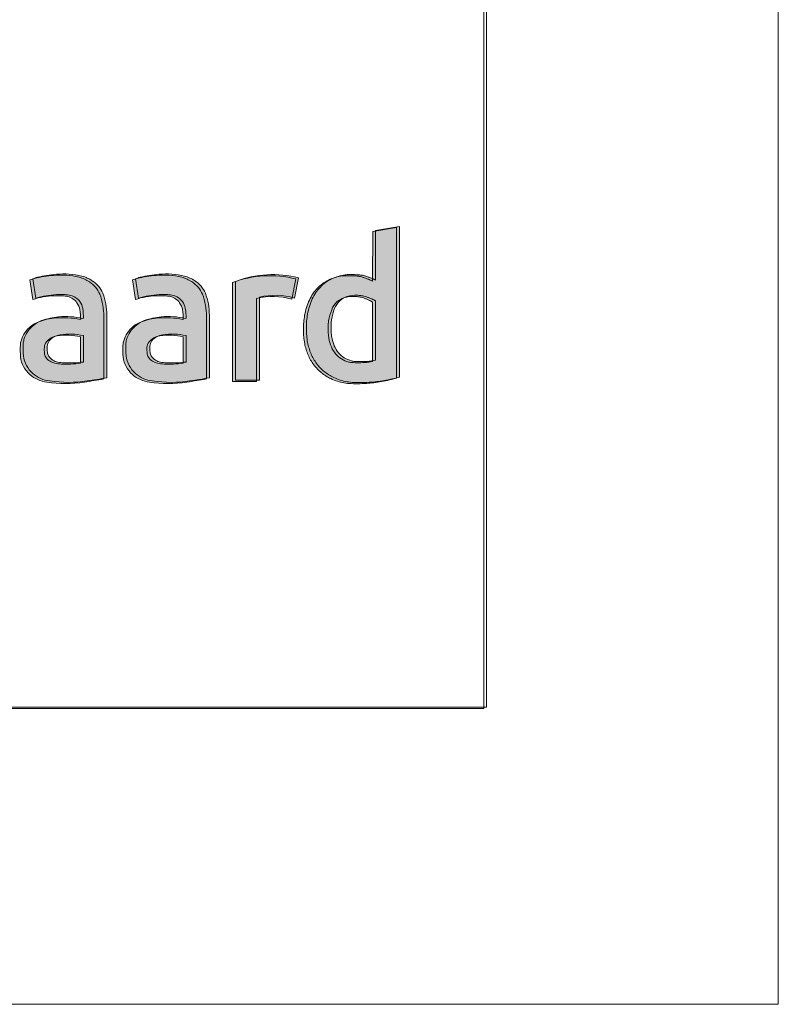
# Model space of a CAD drawing. Header units: inches. Extents: x 15 to 546804, y -66 to 267312.
# Tile 18 of 256: x 336493 to 340980, y 12 to 5833. Entities that reach past the tile are written whole.
import ezdxf

# ---------------------------------------------------------------- set-up
doc = ezdxf.new("R2010")
doc.units = ezdxf.units.IN
doc.header["$MEASUREMENT"] = 0
doc.layers.add('HVA - Contour lijnen', color=7, linetype='Continuous', lineweight=9)
doc.layers.add('Level 63', color=7, linetype='Continuous', lineweight=0)

msp = doc.modelspace()

# ---------------------------------------------------------------- hatches: boundary and pattern name
at = {"layer": 'Level 63', "linetype": 'Continuous', "lineweight": 0, "true_color": 0x001e5f}
h = msp.add_hatch(color=158, dxfattribs=at)
edge = h.paths.add_edge_path()
edge.add_line((338721.4886131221, 4604.075850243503), (338581.3267923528, 4580.449434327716))
edge.add_line((338581.3267923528, 4580.449434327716), (338580.2852673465, 4287.487478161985))
edge.add_line((338580.2852673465, 4287.487478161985), (338572.6875090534, 4291.333485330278))
edge.add_arc((338509.8128422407, 4167.125098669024), 139.2154698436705, 63.15132703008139, 68.5613353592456)
edge.add_arc((338336.6256581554, 3726.079764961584), 613.0453835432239, 68.56133727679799, 70.36107530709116)
edge.add_arc((338336.0051763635, 3724.33908718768), 614.8933435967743, 70.36113485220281, 72.21151913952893)
edge.add_arc((338450.0219001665, 4079.70380163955), 241.6857692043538, 72.21160957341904, 75.92794643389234)
edge.add_arc((338477.3937430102, 4188.901115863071), 129.1101447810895, 75.92794153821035, 85.09061052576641)
edge.add_arc((338432.0891918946, 3661.468458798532), 658.4849742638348, 85.09056274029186, 87.82985809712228)
edge.add_arc((338432.4218553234, 3670.252732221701), 649.6944040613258, 87.82983959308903, 90.66056551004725)
edge.add_arc((338427.1877592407, 4124.235243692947), 195.6817208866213, 90.66060057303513, 97.5800566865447)
edge.add_arc((338436.6613489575, 4053.046049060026), 267.4985039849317, 97.58008692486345, 115.8003927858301)
edge.add_arc((338420.5008645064, 4086.4751992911), 230.368067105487, 115.8004109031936, 136.1809426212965)
edge.add_arc((338437.643488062, 4070.025108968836), 254.126750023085, 136.180949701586, 155.4482324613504)
edge.add_arc((338549.187734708, 4019.069593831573), 376.7586524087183, 155.4482172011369, 169.7923638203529)
edge.add_arc((338572.174739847, 4014.93073830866), 400.1152902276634, 169.7924092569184, 175.6124090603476)
edge.add_arc((338739.0641949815, 4002.125894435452), 567.4952599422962, 175.6124333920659, 180.0912471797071)
edge.add_arc((338729.0527457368, 4002.109917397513), 557.4837979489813, 180.0912437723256, 184.6021308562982)
edge.add_arc((338527.6046418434, 3985.893928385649), 355.3840778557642, 184.602079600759, 190.9227221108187)
edge.add_arc((338509.7584707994, 3982.449671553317), 337.208579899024, 190.9226744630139, 202.8964408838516)
edge.add_arc((338454.809357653, 3959.242026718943), 277.5596082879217, 202.8963927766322, 216.7519417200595)
edge.add_arc((338443.493243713, 3950.790882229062), 263.4360011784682, 216.7518713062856, 231.0053859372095)
edge.add_arc((338448.9639311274, 3957.548096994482), 272.130158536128, 231.0054097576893, 244.9159894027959)
edge.add_arc((338475.6011506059, 4014.454114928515), 334.9619684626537, 244.916011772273, 252.0287172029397)
edge.add_arc((338456.9480515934, 3956.94804326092), 274.5063121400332, 252.0287378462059, 260.2862973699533)
edge.add_arc((338468.2040607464, 4022.704740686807), 341.2194367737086, 260.2863263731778, 267.5739549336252)
edge.add_arc((338486.8219221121, 4462.148404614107), 781.0573143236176, 267.5739841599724, 271.4983614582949)
edge.add_arc((338480.8261231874, 4691.307181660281), 1010.294516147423, 271.4984534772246, 274.2262913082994)
edge.add_arc((338500.7906965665, 4421.139315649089), 739.3899941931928, 274.2262881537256, 277.6734006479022)
edge.add_arc((338498.1923966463, 4440.435019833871), 758.8598519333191, 277.6732913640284, 281.0711404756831)
edge.add_arc((338427.6179946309, 4801.128137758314), 1126.392532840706, 281.0710345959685, 283.5983635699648)
edge.add_line((338692.4490459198, 3706.310960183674), (338722.386091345, 3713.552565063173))
edge.add_line((338722.386091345, 3713.552565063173), (338721.4886131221, 4604.075850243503))
edge = h.paths.add_edge_path(flags=16)
edge.add_arc((338448.5221051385, 3952.776080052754), 247.8294742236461, 71.6273412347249, 75.31045520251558, ccw=False)
edge.add_arc((338419.5618395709, 3865.578951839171), 339.7100279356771, 68.71964603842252, 71.62736541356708, ccw=False)
edge.add_arc((338428.2938454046, 3887.998589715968), 315.6499346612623, 65.74727536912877, 68.71961374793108, ccw=False)
edge.add_arc((338503.4430576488, 4054.802823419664), 132.6989672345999, 60.067843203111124, 65.74721312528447, ccw=False)
edge.add_line((338569.6564186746, 4169.801983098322), (338580.3119773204, 4163.666798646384))
edge.add_line((338580.3119773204, 4163.666798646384), (338580.3119773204, 3813.106565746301))
edge.add_line((338580.3119773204, 3813.106565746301), (338557.4786374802, 3809.380641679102))
edge.add_arc((338515.0005361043, 4069.697558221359), 263.7599024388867, 273.11520572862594, 279.26775237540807, ccw=False)
edge.add_arc((338493.1465767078, 4471.249026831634), 665.9056191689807, 270.0342386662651, 273.11519089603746, ccw=False)
edge.add_arc((338493.1324178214, 4495.438107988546), 690.0947044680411, 267.19569714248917, 270.03421409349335, ccw=False)
edge.add_arc((338464.0817431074, 3902.366670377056), 96.31219225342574, 255.0605725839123, 267.19569506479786, ccw=False)
edge.add_arc((338480.9694891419, 3965.660787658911), 161.8205218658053, 238.2974229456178, 255.0606285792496, ccw=False)
edge.add_arc((338470.6515214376, 3948.956136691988), 142.1862197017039, 219.826830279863, 238.2973979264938, ccw=False)
edge.add_arc((338484.465680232, 3960.476437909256), 160.1736687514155, 202.5657908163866, 219.8267792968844, ccw=False)
edge.add_arc((338566.7140508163, 3994.655241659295), 249.2409752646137, 190.1721430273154, 202.5657300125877, ccw=False)
edge.add_arc((338495.3649592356, 3981.853074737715), 176.7524358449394, 183.2423037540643, 190.1720636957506, ccw=False)
edge.add_arc((338967.3833332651, 4008.592261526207), 649.5275721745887, 180.6109078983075, 183.2422728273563, ccw=False)
edge.add_arc((338967.1916541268, 4008.589981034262), 649.3358796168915, 177.9726475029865, 180.6108870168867, ccw=False)
edge.add_arc((338502.8325054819, 4025.027493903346), 184.6858922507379, 171.2463820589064, 177.9725790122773, ccw=False)
edge.add_arc((338616.7078224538, 4007.492788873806), 299.9033114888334, 158.1830812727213, 171.2463336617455, ccw=False)
edge.add_arc((338457.7451146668, 4071.127898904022), 128.6766497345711, 133.599864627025, 158.1831257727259, ccw=False)
edge.add_arc((338444.1616149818, 4085.392212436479), 108.9793883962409, 106.39964934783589, 133.5999248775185, ccw=False)
edge.add_arc((338465.4779134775, 4012.963790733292), 184.4794602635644, 88.0588563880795, 106.39963040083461, ccw=False)
edge.add_arc((338462.5228111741, 3925.772611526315), 271.7207025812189, 85.69423071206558, 88.05885821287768, ccw=False)
edge.add_arc((338465.3515104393, 3963.340639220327), 234.0463313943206, 83.04960929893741, 85.69426508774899, ccw=False)
edge.add_arc((338469.7765753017, 3999.640210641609), 197.4780379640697, 80.2028252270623, 83.04959150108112, ccw=False)
edge.add_arc((338487.0866205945, 4099.884524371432), 95.75016517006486, 75.31047125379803, 80.20278757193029, ccw=False)
h = msp.add_hatch(color=158, dxfattribs=at)
edge = h.paths.add_edge_path()
edge.add_line((338738.5988787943, 4610.778426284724), (338598.4370581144, 4587.152010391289))
edge.add_line((338598.4370581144, 4587.152010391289), (338597.3955331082, 4294.190054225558))
edge.add_line((338597.3955331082, 4294.190054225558), (338589.7977749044, 4298.036061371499))
edge.add_arc((338526.9231076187, 4173.827674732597), 139.2154700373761, 63.15132685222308, 68.56133518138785)
edge.add_arc((338353.73592534, 3732.782335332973), 613.045388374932, 68.5613375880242, 70.36107561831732)
edge.add_arc((338353.115441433, 3731.041668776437), 614.8933385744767, 70.36113462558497, 72.21151891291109)
edge.add_arc((338467.1321662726, 4086.406374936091), 241.685771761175, 72.2116098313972, 75.92794669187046)
edge.add_arc((338494.5040085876, 4195.603692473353), 129.1101442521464, 75.92794143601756, 85.09061042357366)
edge.add_arc((338449.1994577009, 3668.171036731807), 658.4849723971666, 85.09056273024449, 87.82985808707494)
edge.add_arc((338449.5321215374, 3676.955304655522), 649.6944076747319, 87.82983963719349, 90.66056555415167)
edge.add_arc((338444.2980250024, 4130.937821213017), 195.681719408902, 90.66060060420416, 97.5800567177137)
edge.add_arc((338453.7716147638, 4059.748624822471), 267.4985042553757, 97.58008690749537, 115.800392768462)
edge.add_arc((338437.6111302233, 4093.177775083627), 230.3680673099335, 115.8004108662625, 136.1809425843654)
edge.add_arc((338454.7537538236, 4076.727685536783), 254.1267497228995, 136.1809498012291, 155.4482325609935)
edge.add_arc((338566.2980005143, 4025.772169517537), 376.7586525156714, 155.4482171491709, 169.7923637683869)
edge.add_arc((338589.2850056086, 4021.633314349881), 400.1152902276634, 169.7924092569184, 175.6124090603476)
edge.add_arc((338756.1744607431, 4008.828470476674), 567.4952599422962, 175.6124333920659, 180.0912471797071)
edge.add_arc((338746.1630112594, 4008.812494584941), 557.483797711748, 180.0912438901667, 184.6021309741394)
edge.add_arc((338544.7149076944, 3992.596504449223), 355.3840778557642, 184.602079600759, 190.9227221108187)
edge.add_arc((338526.868736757, 3989.152247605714), 337.2085800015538, 190.922674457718, 202.8964408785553)
edge.add_arc((338471.9196234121, 3965.94460277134), 277.5596082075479, 202.8963927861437, 216.7519417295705)
edge.add_arc((338460.6035094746, 3957.493457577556), 263.4360006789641, 216.7518711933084, 231.0053858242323)
edge.add_arc((338466.0741968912, 3964.250673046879), 272.1301585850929, 231.0054097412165, 244.9159893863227)
edge.add_arc((338492.7114160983, 4021.156690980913), 334.9619683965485, 244.9160118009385, 252.0287172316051)
edge.add_arc((338474.0583173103, 3963.650619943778), 274.5063127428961, 252.028737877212, 260.2862974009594)
edge.add_arc((338485.3143267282, 4029.40731744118), 341.2194374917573, 260.2863263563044, 267.5739549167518)
edge.add_arc((338503.9321879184, 4468.8509793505), 781.0573130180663, 267.5739841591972, 271.4983614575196)
edge.add_arc((338497.9363889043, 4698.009755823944), 1010.294514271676, 271.4984534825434, 274.2262913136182)
edge.add_arc((338517.9009619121, 4427.841893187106), 739.3899957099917, 274.2262881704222, 277.6734006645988)
edge.add_arc((338515.3026623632, 4447.137594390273), 758.8598504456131, 277.6732913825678, 281.0711404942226)
edge.add_arc((338444.7282603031, 4807.830713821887), 1126.392532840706, 281.0710345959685, 283.5983635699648)
edge.add_line((338709.559311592, 3713.013536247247), (338739.496357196, 3720.255141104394))
edge.add_line((338739.496357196, 3720.255141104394), (338738.5988787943, 4610.778426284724))
edge = h.paths.add_edge_path(flags=16)
edge.add_arc((338465.6323709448, 3959.478657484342), 247.8294728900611, 71.62734114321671, 75.3104551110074, ccw=False)
edge.add_arc((338436.6721057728, 3872.281527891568), 339.7100277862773, 68.719646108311, 71.62736548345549, ccw=False)
edge.add_arc((338445.4041107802, 3894.701164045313), 315.6499364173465, 65.74727541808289, 68.71961379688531, ccw=False)
edge.add_arc((338520.5533234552, 4061.50540036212), 132.6989664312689, 60.0678430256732, 65.7472129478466, ccw=False)
edge.add_line((338586.7666844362, 4176.504559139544), (338597.422243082, 4170.369374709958))
edge.add_line((338597.422243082, 4170.369374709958), (338597.422243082, 3819.809141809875))
edge.add_line((338597.422243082, 3819.809141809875), (338574.5889033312, 3816.083217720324))
edge.add_arc((338532.1108018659, 4076.40013592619), 263.7599040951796, 273.1152056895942, 279.26775233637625, ccw=False)
edge.add_arc((338510.2568427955, 4477.951602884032), 665.9056191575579, 270.0342386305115, 273.1151908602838, ccw=False)
edge.add_arc((338510.2426830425, 4502.140684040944), 690.0947044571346, 267.1956971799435, 270.03421413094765, ccw=False)
edge.add_arc((338481.1920090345, 3909.069246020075), 96.31219186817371, 255.06057242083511, 267.19569490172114, ccw=False)
edge.add_arc((338498.0797547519, 3972.363363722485), 161.8205218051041, 238.2974229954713, 255.0606286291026, ccw=False)
edge.add_arc((338487.7617871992, 3955.65871273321), 142.1862197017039, 219.826830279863, 238.2973979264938, ccw=False)
edge.add_arc((338501.5759459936, 3967.179013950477), 160.1736687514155, 202.5657908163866, 219.8267792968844, ccw=False)
edge.add_arc((338583.8243165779, 4001.357817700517), 249.2409752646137, 190.1721430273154, 202.5657300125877, ccw=False)
edge.add_arc((338512.4752249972, 3988.555650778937), 176.7524358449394, 183.2423037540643, 190.1720636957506, ccw=False)
edge.add_arc((338984.493599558, 4015.294835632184), 649.5275725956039, 180.6109077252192, 183.242272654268, ccw=False)
edge.add_arc((338984.3019194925, 4015.292557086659), 649.3358791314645, 177.972647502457, 180.6108870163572, ccw=False)
edge.add_arc((338519.9427712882, 4031.730070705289), 184.6858921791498, 171.2463822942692, 177.9725792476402, ccw=False)
edge.add_arc((338633.8180884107, 4014.19536493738), 299.9033116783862, 158.1830812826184, 171.2463336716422, ccw=False)
edge.add_arc((338474.8553803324, 4077.830475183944), 128.6766495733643, 133.5998646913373, 158.1831258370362, ccw=False)
edge.add_arc((338461.2718806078, 4092.094788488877), 108.9793883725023, 106.39964932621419, 133.5999248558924, ccw=False)
edge.add_arc((338482.5881791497, 4019.666366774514), 184.4794602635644, 88.0588563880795, 106.39963040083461, ccw=False)
edge.add_arc((338479.6330773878, 3932.475187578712), 271.7207025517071, 85.69423082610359, 88.05885832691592, ccw=False)
edge.add_arc((338482.461775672, 3970.04321333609), 234.0463333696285, 83.04960922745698, 85.69426501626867, ccw=False)
edge.add_arc((338486.886841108, 4006.342784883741), 197.4780397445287, 80.20282530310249, 83.04959157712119, ccw=False)
edge.add_arc((338504.1968864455, 4106.587100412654), 95.75016517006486, 75.31047125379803, 80.20278757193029, ccw=False)
h = msp.add_hatch(color=158, dxfattribs=at)
edge = h.paths.add_edge_path()
edge.add_arc((336748.2127717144, 3603.844949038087), 467.8497446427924, 77.36336924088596, 95.13601085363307)
edge.add_arc((336741.3334586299, 3680.382815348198), 391.0033398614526, 95.13601086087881, 110.2284356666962)
edge.add_arc((336664.7729863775, 3888.149832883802), 169.5792230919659, 110.2284356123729, 146.5395640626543)
edge.add_arc((336670.3741308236, 3884.448076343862), 176.2930759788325, 146.53956419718, 163.3391660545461)
edge.add_arc((336598.8023489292, 3905.867322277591), 101.584950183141, 163.3391659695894, 178.3165887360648)
edge.add_arc((337189.7359195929, 3883.941581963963), 692.9225688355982, 177.9398208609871, 183.7469043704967)
edge.add_arc((336665.101468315, 3861.800041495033), 168.4043997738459, 187.8979871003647, 228.488180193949)
edge.add_arc((336674.9730746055, 3872.953225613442), 183.2987653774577, 228.4881802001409, 263.4569240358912)
edge.add_arc((336765.0938313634, 4434.551650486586), 751.9423220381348, 261.5105139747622, 278.4548205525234)
edge.add_arc((336243.1606432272, 7945.825836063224), 4301.795932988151, 278.4548205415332, 280.0128737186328)
edge.add_line((336991.1115297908, 3709.551798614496), (336991.1115297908, 4079.427085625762))
edge.add_arc((336620.2539395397, 4079.427085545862), 370.8575902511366, 1.234418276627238e-08, 20.63584734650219)
edge.add_arc((336815.2257907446, 4144.000476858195), 165.8448406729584, 23.49866105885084, 56.95417950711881)
edge.add_arc((336783.3237039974, 4094.961473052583), 224.3475502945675, 56.95417955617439, 74.17569480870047)
edge.add_arc((336736.9675853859, 3856.437589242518), 466.9204828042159, 76.68510065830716, 95.3891144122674)
edge.add_arc((336754.6442714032, 3578.592517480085), 745.2460453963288, 94.73588068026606, 103.4230818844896)
edge.add_arc((336628.5607947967, 4111.99233731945), 197.1519744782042, 103.7672124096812, 112.3154991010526)
edge.add_line((336553.7009234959, 4294.379016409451), (336571.3401912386, 4179.351328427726))
edge.add_arc((336709.8907308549, 3752.643666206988), 448.6375831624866, 92.02152628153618, 107.9884389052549, ccw=False)
edge.add_arc((336721.3764153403, 3427.241927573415), 774.2419634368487, 88.2764839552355, 92.021526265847, ccw=False)
edge.add_arc((336739.9046391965, 4042.999935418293), 158.2052605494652, 76.06627821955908, 88.2764839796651, ccw=False)
edge.add_arc((336755.2046076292, 4104.668571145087), 94.66700698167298, 35.60422507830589, 76.06627825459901, ccw=False)
edge.add_arc((336754.1501492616, 4103.913535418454), 95.96391152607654, 9.213145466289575, 35.6042251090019, ccw=False)
edge.add_arc((336448.719260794, 4054.372610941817), 405.3864879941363, 1.149184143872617, 9.213145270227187, ccw=False)
edge.add_line((336854.0242110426, 4062.50292165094), (336850.5629162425, 4060.362014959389))
edge = h.paths.add_edge_path(flags=16)
edge.add_arc((336769.9683155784, 3589.396898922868), 378.7289850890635, 77.32074388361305, 98.29785972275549)
edge.add_arc((336728.416797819, 3866.127659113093), 98.9056126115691, 97.61488058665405, 141.2883290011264)
edge.add_arc((336694.2055718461, 3893.547462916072), 55.06209971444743, 141.2883290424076, 177.1572383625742)
edge.add_arc((336875.5577073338, 3884.542185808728), 236.6376819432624, 177.1572382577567, 185.7937744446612)
edge.add_arc((336691.0656269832, 3865.82241669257), 51.19831862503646, 185.7937746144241, 211.4694006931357)
edge.add_arc((336712.6604182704, 3879.03986313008), 76.517005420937, 211.4694006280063, 238.5305994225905)
edge.add_arc((336721.655241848, 3893.73569220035), 93.7470444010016, 238.5305993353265, 257.8727267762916)
edge.add_arc((336746.1637683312, 4007.792839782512), 210.4076666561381, 257.8727268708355, 267.7538013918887)
edge.add_arc((336764.3479211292, 4471.394485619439), 674.3657999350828, 267.7538013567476, 277.5622498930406)
edge.add_line((336853.0966761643, 3802.894006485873), (336853.0966761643, 3958.890227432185))
h = msp.add_hatch(color=158, dxfattribs=at)
edge = h.paths.add_edge_path()
edge.add_arc((336765.3230375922, 3610.547525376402), 467.8497443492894, 77.36336924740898, 95.1360108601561)
edge.add_arc((336758.4437243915, 3687.085390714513), 391.003340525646, 95.13601083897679, 110.2284356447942)
edge.add_arc((336681.8832521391, 3894.852409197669), 169.5792228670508, 110.228435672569, 146.5395641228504)
edge.add_arc((336687.4843965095, 3891.150651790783), 176.2930761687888, 146.5395640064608, 163.3391658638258)
edge.add_arc((336615.9126147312, 3912.569898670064), 101.5849502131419, 163.3391661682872, 178.3165889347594)
edge.add_arc((337206.8461853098, 3890.644157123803), 692.9225688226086, 177.9398207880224, 183.746904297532)
edge.add_arc((336682.2117340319, 3868.502617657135), 168.4043998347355, 187.8979871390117, 228.488180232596)
edge.add_arc((336692.0833403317, 3879.655801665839), 183.298765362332, 228.4881802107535, 263.4569240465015)
edge.add_arc((336782.2040972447, 4441.2542268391), 751.9423223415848, 261.5105139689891, 278.4548205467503)
edge.add_arc((336260.2709090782, 7952.528412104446), 4301.795932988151, 278.4548205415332, 280.0128737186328)
edge.add_line((337008.2217956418, 3716.254374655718), (337008.2217956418, 4086.129661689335))
edge.add_arc((336637.3642053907, 4086.129661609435), 370.8575902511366, 1.234418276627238e-08, 20.63584734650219)
edge.add_arc((336832.3360565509, 4150.703052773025), 165.8448407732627, 23.49866109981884, 56.95417954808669)
edge.add_arc((336800.4339698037, 4101.66404941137), 224.3475500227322, 56.95417952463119, 74.17569477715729)
edge.add_arc((336754.0778512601, 3863.140165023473), 466.9204830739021, 76.68510066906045, 95.38911442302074)
edge.add_arc((336771.7545371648, 3585.295093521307), 745.2460453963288, 94.73588068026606, 103.4230818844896)
edge.add_arc((336645.6710605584, 4118.694913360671), 197.1519744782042, 103.7672124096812, 112.3154991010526)
edge.add_line((336570.8111892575, 4301.081592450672), (336588.4504570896, 4186.053904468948))
edge.add_arc((336727.0009966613, 3759.346242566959), 448.6375828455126, 92.02152628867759, 107.98843891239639, ccw=False)
edge.add_arc((336738.4866814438, 3433.944503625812), 774.2419634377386, 88.27648398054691, 92.02152629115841, ccw=False)
edge.add_arc((336757.0149048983, 4049.702511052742), 158.2052609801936, 76.06627820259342, 88.27648396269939, ccw=False)
edge.add_arc((336772.3148734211, 4111.37114744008), 94.66700674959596, 35.60422500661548, 76.06627818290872, ccw=False)
edge.add_arc((336771.2604149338, 4110.616111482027), 95.96391152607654, 9.213145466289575, 35.6042251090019, ccw=False)
edge.add_arc((336465.8295265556, 4061.075185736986), 405.386488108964, 1.1491843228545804, 9.213145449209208, ccw=False)
edge.add_line((336871.1344768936, 4069.205497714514), (336867.6731820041, 4067.064591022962))
edge = h.paths.add_edge_path(flags=16)
edge.add_arc((336787.0785814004, 3596.099474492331), 378.7289855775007, 77.32074389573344, 98.29785973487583)
edge.add_arc((336745.5270635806, 3872.830235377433), 98.9056124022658, 97.6148806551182, 141.2883290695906)
edge.add_arc((336711.3158376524, 3900.250038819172), 55.06209976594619, 141.2883289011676, 177.1572382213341)
edge.add_arc((336892.6679728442, 3891.244762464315), 236.6376816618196, 177.157238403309, 185.7937745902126)
edge.add_arc((336708.1758928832, 3872.524992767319), 51.19831867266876, 185.7937745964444, 211.4694006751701)
edge.add_arc((336729.7706841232, 3885.742438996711), 76.51700531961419, 211.4694005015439, 238.5305992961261)
edge.add_arc((336738.7655075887, 3900.438268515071), 93.74704462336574, 238.5305994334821, 257.8727268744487)
edge.add_arc((336763.2740343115, 4014.49541583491), 210.4076666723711, 257.872726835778, 267.7538013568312)
edge.add_arc((336781.4581869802, 4478.097061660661), 674.3657999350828, 267.7538013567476, 277.5622498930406)
edge.add_line((336870.2069420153, 3809.596582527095), (336870.2069420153, 3965.592803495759))
h = msp.add_hatch(color=158, dxfattribs=at)
edge = h.paths.add_edge_path()
edge.add_arc((337355.0722018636, 3603.844949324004), 467.8497443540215, 77.36336923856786, 95.13601085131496)
edge.add_arc((337348.1928887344, 3680.382814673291), 391.003340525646, 95.13601083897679, 110.2284356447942)
edge.add_arc((337271.632416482, 3888.149833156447), 169.5792228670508, 110.228435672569, 146.5395641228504)
edge.add_arc((337277.2335609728, 3884.448076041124), 176.2930761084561, 146.5395641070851, 163.3391659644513)
edge.add_arc((337205.661778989, 3905.867321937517), 101.5849502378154, 163.3391657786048, 178.3165885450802)
edge.add_arc((337796.5953496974, 3883.941583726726), 692.9225688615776, 177.9398210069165, 183.746904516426)
edge.add_arc((337271.9608984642, 3861.800041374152), 168.4043997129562, 187.8979870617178, 228.4881801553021)
edge.add_arc((337281.8325046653, 3872.953225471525), 183.2987652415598, 228.4881801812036, 263.4569240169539)
edge.add_arc((337371.9532614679, 4434.551651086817), 751.9423226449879, 261.5105139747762, 278.4548205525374)
edge.add_arc((336850.0200734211, 7945.825836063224), 4301.795932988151, 278.4548205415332, 280.0128737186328)
edge.add_line((337597.9709599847, 3709.551798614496), (337597.9709599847, 4079.427085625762))
edge.add_arc((337227.1133697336, 4079.427085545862), 370.8575902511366, 1.234418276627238e-08, 20.63584734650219)
edge.add_arc((337422.0852208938, 4144.000476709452), 165.8448407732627, 23.49866109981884, 56.95417954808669)
edge.add_arc((337390.1831341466, 4094.961473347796), 224.3475500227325, 56.95417952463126, 74.17569477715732)
edge.add_arc((337343.8270154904, 3856.437588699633), 466.9204833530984, 76.68510066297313, 95.3891144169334)
edge.add_arc((337361.5037015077, 3578.592518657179), 745.2460442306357, 94.73588069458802, 103.4230818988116)
edge.add_arc((337235.4202249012, 4111.992336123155), 197.1519756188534, 103.7672123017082, 112.3154989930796)
edge.add_line((337160.560353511, 4294.379016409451), (337178.1996214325, 4179.351328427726))
edge.add_arc((337316.7501610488, 3752.643666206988), 448.6375831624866, 92.02152628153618, 107.9884389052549, ccw=False)
edge.add_arc((337328.2358455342, 3427.241927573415), 774.2419634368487, 88.2764839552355, 92.021526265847, ccw=False)
edge.add_arc((337346.7640693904, 4042.999935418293), 158.2052605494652, 76.06627821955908, 88.2764839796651, ccw=False)
edge.add_arc((337362.0640377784, 4104.668571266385), 94.66700687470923, 35.604225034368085, 76.06627821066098, ccw=False)
edge.add_arc((337361.0095793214, 4103.913535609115), 95.96391145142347, 9.213145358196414, 35.604225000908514, ccw=False)
edge.add_arc((337055.5786908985, 4054.372609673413), 405.386488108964, 1.1491843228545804, 9.213145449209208, ccw=False)
edge.add_line((337460.8836412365, 4062.50292165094), (337457.422346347, 4060.362014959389))
edge = h.paths.add_edge_path(flags=16)
edge.add_arc((337376.8277457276, 3589.396899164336), 378.7289848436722, 77.32074388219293, 98.29785972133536)
edge.add_arc((337335.2762280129, 3866.127659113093), 98.9056126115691, 97.61488058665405, 141.2883290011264)
edge.add_arc((337301.06500204, 3893.547462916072), 55.06209971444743, 141.2883290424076, 177.1572383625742)
edge.add_arc((337482.4171375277, 3884.542185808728), 236.6376819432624, 177.1572382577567, 185.7937744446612)
edge.add_arc((337297.9250571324, 3865.822416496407), 51.19831856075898, 185.7937744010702, 211.4694004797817)
edge.add_arc((337319.5198483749, 3879.03986313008), 76.517005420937, 211.4694006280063, 238.5305994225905)
edge.add_arc((337328.5146719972, 3893.735692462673), 93.74704464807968, 238.5305993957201, 257.8727268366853)
edge.add_arc((337353.0231984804, 4007.792839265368), 210.4076661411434, 257.8727268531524, 267.7538013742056)
edge.add_arc((337371.2073512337, 4471.394485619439), 674.3657999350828, 267.7538013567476, 277.5622498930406)
edge.add_line((337459.9561062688, 3802.894006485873), (337459.9561062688, 3958.890227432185))
h = msp.add_hatch(color=158, dxfattribs=at)
edge = h.paths.add_edge_path()
edge.add_arc((337372.1824677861, 3610.547525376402), 467.8497443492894, 77.36336924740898, 95.1360108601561)
edge.add_arc((337365.3031545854, 3687.085390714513), 391.003340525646, 95.13601083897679, 110.2284356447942)
edge.add_arc((337288.7426822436, 3894.852408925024), 169.5792230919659, 110.2284356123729, 146.5395640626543)
edge.add_arc((337294.343826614, 3891.15065239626), 176.2930759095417, 146.5395641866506, 163.3391660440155)
edge.add_arc((337222.7720448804, 3912.569898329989), 101.5849502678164, 163.3391659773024, 178.3165887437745)
edge.add_arc((337813.705615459, 3890.644158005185), 692.9225688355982, 177.9398208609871, 183.7469043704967)
edge.add_arc((337289.0711642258, 3868.502617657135), 168.4043998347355, 187.8979871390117, 228.488180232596)
edge.add_arc((337298.9427704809, 3879.655801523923), 183.2987652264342, 228.4881801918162, 263.4569240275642)
edge.add_arc((337389.0635273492, 4441.2542268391), 751.9423223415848, 261.5105139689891, 278.4548205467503)
edge.add_arc((336867.130339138, 7952.528408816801), 4301.795929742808, 278.4548205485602, 280.0128737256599)
edge.add_line((337615.0812256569, 3716.254374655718), (337615.0812256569, 4086.129661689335))
edge.add_arc((337244.2236354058, 4086.129661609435), 370.8575902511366, 1.234418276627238e-08, 20.63584734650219)
edge.add_arc((337439.1954866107, 4150.703052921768), 165.8448406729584, 23.49866105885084, 56.95417950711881)
edge.add_arc((337407.2933999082, 4101.66404941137), 224.3475500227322, 56.95417952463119, 74.17569477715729)
edge.add_arc((337360.9372813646, 3863.140165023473), 466.9204830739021, 76.68510066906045, 95.38911442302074)
edge.add_arc((337378.6139672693, 3585.295093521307), 745.2460453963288, 94.73588068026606, 103.4230818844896)
edge.add_arc((337252.5304906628, 4118.694913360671), 197.1519744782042, 103.7672124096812, 112.3154991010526)
edge.add_line((337177.670619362, 4301.081592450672), (337195.3098872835, 4186.053904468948))
edge.add_arc((337333.8604268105, 3759.346242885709), 448.6375825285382, 92.02152629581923, 107.988438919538, ccw=False)
edge.add_arc((337345.3461115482, 3433.944503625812), 774.2419634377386, 88.27648398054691, 92.02152629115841, ccw=False)
edge.add_arc((337363.8743349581, 4049.70251147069), 158.2052605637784, 76.06627818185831, 88.27648394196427, ccw=False)
edge.add_arc((337379.1743035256, 4111.371147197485), 94.66700696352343, 35.604225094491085, 76.06627827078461, ccw=False)
edge.add_arc((337378.1198451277, 4110.616111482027), 95.96391152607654, 9.213145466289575, 35.6042251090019, ccw=False)
edge.add_arc((337072.6889566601, 4061.07518700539), 405.3864879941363, 1.149184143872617, 9.213145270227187, ccw=False)
edge.add_line((337477.9939069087, 4069.205497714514), (337474.532612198, 4067.064591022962))
edge = h.paths.add_edge_path(flags=16)
edge.add_arc((337393.9380115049, 3596.099474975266), 378.728985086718, 77.3207438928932, 98.29785973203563)
edge.add_arc((337352.3864936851, 3872.830235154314), 98.9056126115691, 97.61488058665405, 141.2883290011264)
edge.add_arc((337318.1752677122, 3900.250038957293), 55.06209971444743, 141.2883290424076, 177.1572383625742)
edge.add_arc((337499.5274029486, 3891.244762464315), 236.6376816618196, 177.157238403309, 185.7937745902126)
edge.add_arc((337315.035322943, 3872.524992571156), 51.19831860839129, 185.7937743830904, 211.4694004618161)
edge.add_arc((337336.6301142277, 3885.742439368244), 76.51700558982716, 211.4694007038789, 238.530599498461)
edge.add_arc((337345.6249377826, 3900.438268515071), 93.74704462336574, 238.5305994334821, 257.8727268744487)
edge.add_arc((337370.1334644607, 4014.495415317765), 210.4076661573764, 257.8727268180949, 267.753801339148)
edge.add_arc((337388.31761704, 4478.097061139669), 674.3657994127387, 267.7538013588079, 277.562249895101)
edge.add_line((337477.0663720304, 3809.596582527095), (337477.0663720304, 3965.592803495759))
h = msp.add_hatch(color=158, dxfattribs=at)
edge = h.paths.add_edge_path()
edge.add_arc((337972.6227337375, 3699.169583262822), 620.5251290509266, 75.74793624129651, 110.8046507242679)
edge.add_line((337752.2228552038, 4279.234518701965), (337752.2228552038, 3694.904332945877))
edge.add_line((337752.2228552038, 3694.904332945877), (337894.2969693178, 3694.904332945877))
edge.add_line((337894.2969693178, 3694.904332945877), (337894.2969693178, 4185.749475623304))
edge.add_arc((337988.5946801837, 3802.012304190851), 395.1534828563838, 73.36323805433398, 103.80602970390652, ccw=False)
edge.add_line((338101.7283807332, 4180.624296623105), (338125.3887007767, 4300.596216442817))
h = msp.add_hatch(color=158, dxfattribs=at)
edge = h.paths.add_edge_path()
edge.add_arc((337989.7329995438, 3705.872159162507), 620.5251291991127, 75.74793624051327, 110.8046507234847)
edge.add_line((337769.3331209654, 4285.937094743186), (337769.3331209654, 3701.606908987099))
edge.add_line((337769.3331209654, 3701.606908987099), (337911.4072350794, 3701.606908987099))
edge.add_line((337911.4072350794, 3701.606908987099), (337911.4072350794, 4192.452051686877))
edge.add_arc((338005.7049459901, 3808.71488009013), 395.153483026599, 73.36323805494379, 103.80602970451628, ccw=False)
edge.add_line((338118.8386465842, 4187.326872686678), (338142.4989666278, 4307.298792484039))

# ---------------------------------------------------------------- linework, layer by layer
at = {"layer": 'HVA - Contour lijnen'}
for p, q in [((339237.4850338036, 1761.388338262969), (339237.4850338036, 21018.00525236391)), ((339254.5952994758, 1768.090914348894), (339254.5952994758, 21024.70782844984)), ((326090.1836161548, 1761.388338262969), (339237.4850338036, 1761.388338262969)), ((326107.2938819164, 1768.090914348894), (339254.5952994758, 1768.090914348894))]:
    msp.add_line(p, q, dxfattribs=at)
for points in [[(340979.5726944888, 89112.44545106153), (340979.5726944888, 12.44545106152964)], [(214979.5726944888, 12.44545106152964), (340979.5726944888, 12.44545106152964)]]:
    msp.add_lwpolyline(points, dxfattribs=at)
at = {"layer": 'Level 63', "color": 158, "linetype": 'Continuous', "lineweight": 0, "true_color": 0x001e5f, "flags": 128}
for points in [[(338721.4886131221, 4604.075850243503), (338581.3267923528, 4580.449434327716), (338580.2852673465, 4287.487478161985), (338572.6875090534, 4291.333485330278, 0.02361), (338560.6967927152, 4296.70816325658, 0.007853), (338542.664995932, 4303.463894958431, 0.008074), (338523.8574762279, 4309.834891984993, 0.016217), (338508.7858422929, 4314.136756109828, 0.040001), (338488.4430150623, 4317.53759230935, 0.011953), (338457.0240858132, 4319.481158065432, 0.012352), (338424.9316664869, 4319.903958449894, 0.030201), (338401.3751166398, 4318.207002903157, 0.079669), (338320.236029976, 4293.879175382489, 0.089162), (338254.2833995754, 4245.978179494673, 0.084268), (338206.4932985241, 4175.618645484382, 0.06267), (338178.3924190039, 4085.837220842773, 0.0254), (338173.2320496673, 4045.54079263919, 0.019545), (338171.5696546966, 4001.22212245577, 0.019685), (338173.3663340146, 3957.37965020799, 0.027586), (338178.6588281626, 3918.554030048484, 0.05229299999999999), (338199.118698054, 3851.253033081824, 0.06052999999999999), (338232.4192914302, 3793.163748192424, 0.062273), (338277.7268420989, 3746.047074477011, 0.06077100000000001), (338333.5952508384, 3711.083310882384, 0.031045), (338372.2518921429, 3695.834512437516, 0.03604599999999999), (338410.631943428, 3686.377288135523, 0.031809), (338453.7603024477, 3681.791141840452, 0.017125), (338507.2452900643, 3681.358154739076, 0.011903), (338555.2806130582, 3683.759893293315, 0.015042), (338599.5185668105, 3688.370340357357, 0.014827), (338643.9144867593, 3695.697920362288, 0.011028), (338692.4490459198, 3706.310960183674), (338722.386091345, 3713.552565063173), (338721.4886131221, 4604.075850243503)], [(338738.5988787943, 4610.778426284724), (338598.4370581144, 4587.152010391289), (338597.3955331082, 4294.190054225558), (338589.7977749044, 4298.036061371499, 0.02361), (338577.8070585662, 4303.410739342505, 0.007853), (338559.7752616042, 4310.166470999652, 0.008074), (338540.9677420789, 4316.537468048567, 0.016217), (338525.8961079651, 4320.839332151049, 0.040001), (338505.5532808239, 4324.240168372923, 0.011953), (338474.1343516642, 4326.183734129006, 0.012352), (338442.0419321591, 4326.606534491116, 0.030201), (338418.4853824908, 4324.909578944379, 0.079669), (338337.3462957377, 4300.581751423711, 0.089162), (338271.3936652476, 4252.680755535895, 0.084268), (338223.6035643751, 4182.321221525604, 0.06267), (338195.5026847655, 4092.539796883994, 0.0254), (338190.3423154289, 4052.243368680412, 0.019545), (338188.6799204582, 4007.924698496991, 0.019685), (338190.4765998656, 3964.082226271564, 0.027586), (338195.7690940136, 3925.256606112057, 0.05229299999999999), (338216.228963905, 3857.955609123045, 0.06052999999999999), (338249.5295572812, 3799.866324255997, 0.062273), (338294.8371077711, 3752.749650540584, 0.06077100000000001), (338350.7055165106, 3717.785886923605, 0.031045), (338389.3621578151, 3702.53708850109, 0.03604599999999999), (338427.7422091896, 3693.079864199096, 0.031809), (338470.8705682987, 3688.493717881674, 0.017125), (338524.3555558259, 3688.060730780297, 0.011903), (338572.3908787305, 3690.462469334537, 0.015042), (338616.6288325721, 3695.072916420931, 0.014827), (338661.0247524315, 3702.400496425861, 0.011028), (338709.559311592, 3713.013536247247), (338739.496357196, 3720.255141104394), (338738.5988787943, 4610.778426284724)], [(336850.5629162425, 4060.362014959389, 0.07770360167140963), (336706.3307226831, 4069.816275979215, 0.06594848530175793), (336606.1386084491, 4047.269670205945, 0.159776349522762), (336523.2986793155, 3981.649209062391, 0.07343366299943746), (336501.4820666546, 3934.992307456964, 0.06544452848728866), (336497.2612420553, 3908.851567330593, 0.02534360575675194), (336498.2945036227, 3838.65963541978, 0.178983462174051), (336553.4873197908, 3735.695625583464, 0.1537751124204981), (336654.0861498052, 3690.848382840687, 0.07406849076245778), (336875.6515323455, 3690.781356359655, 0.006798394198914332), (336991.1115297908, 3709.551798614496), (336991.1115297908, 4079.427085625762, 0.09028499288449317), (336967.3170180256, 4210.127398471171, 0.1470230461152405), (336905.6625680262, 4283.017384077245, 0.07528478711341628), (336844.5006787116, 4310.80679055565, 0.08179333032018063), (336693.1148033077, 4321.294202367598, 0.03792323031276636), (336581.6430241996, 4303.480258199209, 0.03731624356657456), (336553.7009234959, 4294.379016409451), (336571.3401912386, 4179.351328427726, -0.06978173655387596), (336694.0650536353, 4201.002037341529, -0.01634228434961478), (336744.6628985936, 4201.133623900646, -0.0533275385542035), (336778.0003586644, 4196.549994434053, -0.1784064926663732), (336832.1743591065, 4159.782086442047, -0.1156645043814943), (336848.8760838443, 4119.278093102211, -0.03520019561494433), (336854.0242110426, 4062.50292165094), (336850.5629162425, 4060.362014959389)], [(336867.6731820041, 4067.064591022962, 0.07770360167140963), (336723.4409885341, 4076.518852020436, 0.06594848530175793), (336623.2488741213, 4053.972246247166, 0.159776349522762), (336540.4089451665, 3988.351785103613, 0.07343366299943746), (336518.5923323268, 3941.694883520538, 0.06544452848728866), (336514.3715078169, 3915.554143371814, 0.02534360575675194), (336515.4047692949, 3845.362211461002, 0.178983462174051), (336570.5975855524, 3742.398201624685, 0.1537751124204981), (336671.1964155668, 3697.55095890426, 0.07406849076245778), (336892.7617981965, 3697.483932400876, 0.006798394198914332), (337008.2217956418, 3716.254374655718), (337008.2217956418, 4086.129661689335, 0.09028499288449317), (336984.4272838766, 4216.829974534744, 0.1470230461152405), (336922.7728337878, 4289.719960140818, 0.07528478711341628), (336861.6109445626, 4317.509366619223, 0.08179333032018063), (336710.2250690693, 4327.996778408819, 0.03792323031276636), (336598.7532899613, 4310.182834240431, 0.03731624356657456), (336570.8111892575, 4301.081592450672), (336588.4504570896, 4186.053904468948, -0.06978173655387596), (336711.1753193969, 4207.704613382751, -0.01634228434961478), (336761.7731643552, 4207.836199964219, -0.0533275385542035), (336795.1106245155, 4203.252570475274, -0.1784064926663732), (336849.2846247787, 4166.484662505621, -0.1156645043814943), (336865.9863495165, 4125.980669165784, -0.03520019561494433), (336871.1344768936, 4069.205497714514), (336867.6731820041, 4067.064591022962)], [(337457.422346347, 4060.362014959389, 0.07770360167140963), (337313.190152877, 4069.816275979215, 0.06594848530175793), (337212.9980384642, 4047.269670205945, 0.159776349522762), (337130.1581095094, 3981.649209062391, 0.07343366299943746), (337108.3414967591, 3934.992307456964, 0.06544452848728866), (337104.1206720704, 3908.851567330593, 0.02534360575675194), (337105.1539338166, 3838.65963541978, 0.178983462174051), (337160.3467498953, 3735.695625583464, 0.1537751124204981), (337260.9455798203, 3690.848382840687, 0.07406849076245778), (337482.5109625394, 3690.781356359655, 0.006798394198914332), (337597.9709599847, 3709.551798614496), (337597.9709599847, 4079.427085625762, 0.09028499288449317), (337574.1764482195, 4210.127398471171, 0.1470230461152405), (337512.5219981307, 4283.017384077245, 0.07528478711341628), (337451.3601089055, 4310.80679055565, 0.08179333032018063), (337299.9742333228, 4321.294202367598, 0.03792323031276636), (337188.5024543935, 4303.480258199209, 0.03731624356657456), (337160.560353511, 4294.379016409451), (337178.1996214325, 4179.351328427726, -0.06978173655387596), (337300.9244838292, 4201.002037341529, -0.01634228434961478), (337351.5223287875, 4201.133623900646, -0.0533275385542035), (337384.8597888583, 4196.549994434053, -0.1784064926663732), (337439.033789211, 4159.782086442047, -0.1156645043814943), (337455.7355138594, 4119.278093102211, -0.03520019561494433), (337460.8836412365, 4062.50292165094), (337457.422346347, 4060.362014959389)], [(337474.532612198, 4067.064591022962, 0.07770360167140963), (337330.300418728, 4076.518852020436, 0.06594848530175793), (337230.1083043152, 4053.972246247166, 0.159776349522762), (337147.2683751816, 3988.351785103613, 0.07343366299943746), (337125.4517625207, 3941.694883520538, 0.06544452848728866), (337121.2309379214, 3915.554143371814, 0.02534360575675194), (337122.2641994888, 3845.362211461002, 0.178983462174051), (337177.4570157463, 3742.398201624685, 0.1537751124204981), (337278.0558456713, 3697.55095890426, 0.07406849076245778), (337499.621228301, 3697.483932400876, 0.006798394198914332), (337615.0812256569, 3716.254374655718), (337615.0812256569, 4086.129661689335, 0.09028499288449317), (337591.2867138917, 4216.829974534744, 0.1470230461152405), (337529.6322638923, 4289.719960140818, 0.07528478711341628), (337468.4703746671, 4317.509366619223, 0.08179333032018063), (337317.0844991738, 4327.996778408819, 0.03792323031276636), (337205.6127200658, 4310.182834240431, 0.03731624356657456), (337177.670619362, 4301.081592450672), (337195.3098872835, 4186.053904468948, -0.06978173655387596), (337318.0347495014, 4207.704613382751, -0.01634228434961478), (337368.6325944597, 4207.836199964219, -0.0533275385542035), (337401.9700545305, 4203.252570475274, -0.1784064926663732), (337456.1440549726, 4166.484662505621, -0.1156645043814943), (337472.8457797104, 4125.980669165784, -0.03520019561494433), (337477.9939069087, 4069.205497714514), (337474.532612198, 4067.064591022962)], [(338125.3887007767, 4300.596216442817, 0.1541680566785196), (337752.2228552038, 4279.234518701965), (337752.2228552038, 3694.904332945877), (337894.2969693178, 3694.904332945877), (337894.2969693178, 4185.749475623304, -0.1336185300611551), (338101.7283807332, 4180.624296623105), (338125.3887007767, 4300.596216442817)], [(338142.4989666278, 4307.298792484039, 0.1541680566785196), (337769.3331209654, 4285.937094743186), (337769.3331209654, 3701.606908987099), (337911.4072350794, 3701.606908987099), (337911.4072350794, 4192.452051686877, -0.1336185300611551), (338118.8386465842, 4187.326872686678), (338142.4989666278, 4307.298792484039)], [(338511.3670589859, 4192.505010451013, -0.016072), (338526.6370142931, 4187.972825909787, -0.012688), (338542.8533922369, 4182.126098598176, -0.01297), (338557.9509101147, 4175.790053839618, -0.024786), (338569.6564186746, 4169.801983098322), (338580.3119773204, 4163.666798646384), (338580.3119773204, 3813.106565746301), (338557.4786374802, 3809.380641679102, -0.026852), (338529.3342548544, 3806.32741822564, -0.013444), (338493.5445068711, 3805.343526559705, -0.012386), (338459.3696868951, 3806.169815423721, -0.052999), (338439.2526783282, 3809.309935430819, -0.073274), (338395.9311999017, 3827.985914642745, -0.08076799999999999), (338361.4548236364, 3857.890214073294, -0.075458), (338336.5549874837, 3899.010747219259, -0.05413), (338321.3907475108, 3950.637738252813, -0.030246), (338318.8954551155, 3971.856190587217, -0.011482), (338317.892681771, 4001.666899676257, -0.011512), (338318.2622247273, 4031.561272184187, -0.029357), (338320.2978524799, 4053.134063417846, -0.057061), (338338.2847479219, 4118.949452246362, -0.107678), (338369.0074023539, 4164.312117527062, -0.119244), (338413.3928555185, 4189.937850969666, -0.080198), (338471.7267616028, 4197.337387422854, -0.010318), (338482.9233667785, 4196.726403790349, -0.01154), (338493.6734350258, 4195.667034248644, -0.012422), (338503.3796177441, 4194.238286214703, -0.02135), (338511.3670589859, 4192.505010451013)], [(338528.4773248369, 4199.207586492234, -0.016072), (338543.7472800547, 4194.675401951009, -0.012688), (338559.9636579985, 4188.82867466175, -0.01297), (338575.0611759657, 4182.49262988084, -0.024786), (338586.7666844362, 4176.504559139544), (338597.422243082, 4170.369374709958), (338597.422243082, 3819.809141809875), (338574.5889033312, 3816.083217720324, -0.026852), (338546.4445205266, 3813.029994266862, -0.013444), (338510.6547725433, 3812.046102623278, -0.012386), (338476.4799525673, 3812.872391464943, -0.052999), (338456.3629440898, 3816.012511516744, -0.073274), (338413.0414656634, 3834.688490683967, -0.08076799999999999), (338378.5650893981, 3864.592790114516, -0.075458), (338353.6652532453, 3905.71332326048, -0.05413), (338338.5010132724, 3957.340314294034, -0.030246), (338336.0057208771, 3978.558766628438, -0.011482), (338335.002947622, 4008.369475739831, -0.011512), (338335.3724905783, 4038.263848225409, -0.029357), (338337.4081182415, 4059.836639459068, -0.057061), (338355.3950136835, 4125.652028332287, -0.107678), (338386.1176680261, 4171.014693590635, -0.119244), (338430.5031211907, 4196.640427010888, -0.080198), (338488.837027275, 4204.039963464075, -0.010318), (338500.0336324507, 4203.428979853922, -0.01154), (338510.7837007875, 4202.369610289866, -0.012422), (338520.4898835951, 4200.940862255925, -0.02135), (338528.4773248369, 4199.207586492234)], [(336853.0966761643, 3958.890227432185, 0.09178639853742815), (336715.3104373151, 3964.161038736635, 0.1929020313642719), (336651.240448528, 3927.983388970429, 0.1577981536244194), (336639.2112314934, 3896.278278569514, 0.03770184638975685), (336640.1288455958, 3860.654038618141, 0.1125021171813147), (336647.3976037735, 3839.094686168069, 0.1186285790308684), (336672.7152413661, 3813.777048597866, 0.08459689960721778), (336701.9604904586, 3802.080768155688, 0.04314105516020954), (336737.917151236, 3797.546842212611, 0.04282357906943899), (336853.0966761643, 3802.894006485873), (336853.0966761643, 3958.890227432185)], [(336870.2069420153, 3965.592803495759, 0.09178639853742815), (336732.4207029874, 3970.863614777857, 0.1929020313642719), (336668.350714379, 3934.68596501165, 0.1577981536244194), (336656.321497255, 3902.980854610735, 0.03770184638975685), (336657.2391114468, 3867.356614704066, 0.1125021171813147), (336664.5078696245, 3845.797262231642, 0.1186285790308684), (336689.8255071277, 3820.479624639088, 0.08459689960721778), (336719.0707563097, 3808.783344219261, 0.04314105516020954), (336755.027417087, 3804.249418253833, 0.04282357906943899), (336870.2069420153, 3809.596582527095), (336870.2069420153, 3965.592803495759)], [(337459.9561062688, 3958.890227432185, 0.09178639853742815), (337322.169867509, 3964.161038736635, 0.1929020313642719), (337258.0998787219, 3927.983388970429, 0.1577981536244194), (337246.0706616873, 3896.278278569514, 0.03770184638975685), (337246.9882757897, 3860.654038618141, 0.1125021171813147), (337254.257033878, 3839.094686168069, 0.1186285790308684), (337279.5746714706, 3813.777048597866, 0.08459689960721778), (337308.8199206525, 3802.080768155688, 0.04314105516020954), (337344.7765813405, 3797.546842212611, 0.04282357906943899), (337459.9561062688, 3802.894006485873), (337459.9561062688, 3958.890227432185)], [(337477.0663720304, 3965.592803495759, 0.09178639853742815), (337339.2801331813, 3970.863614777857, 0.1929020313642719), (337275.2101443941, 3934.68596501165, 0.1577981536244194), (337263.1809273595, 3902.980854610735, 0.03770184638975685), (337264.0985415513, 3867.356614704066, 0.1125021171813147), (337271.3672996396, 3845.797262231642, 0.1186285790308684), (337296.6849373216, 3820.479624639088, 0.08459689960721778), (337325.9301865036, 3808.783344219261, 0.04314105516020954), (337361.8868471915, 3804.249418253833, 0.04282357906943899), (337477.0663720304, 3809.596582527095), (337477.0663720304, 3965.592803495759)]]:
    msp.add_lwpolyline(points, format="xyb", close=True, dxfattribs=at)

doc.saveas('drawing.dxf')
